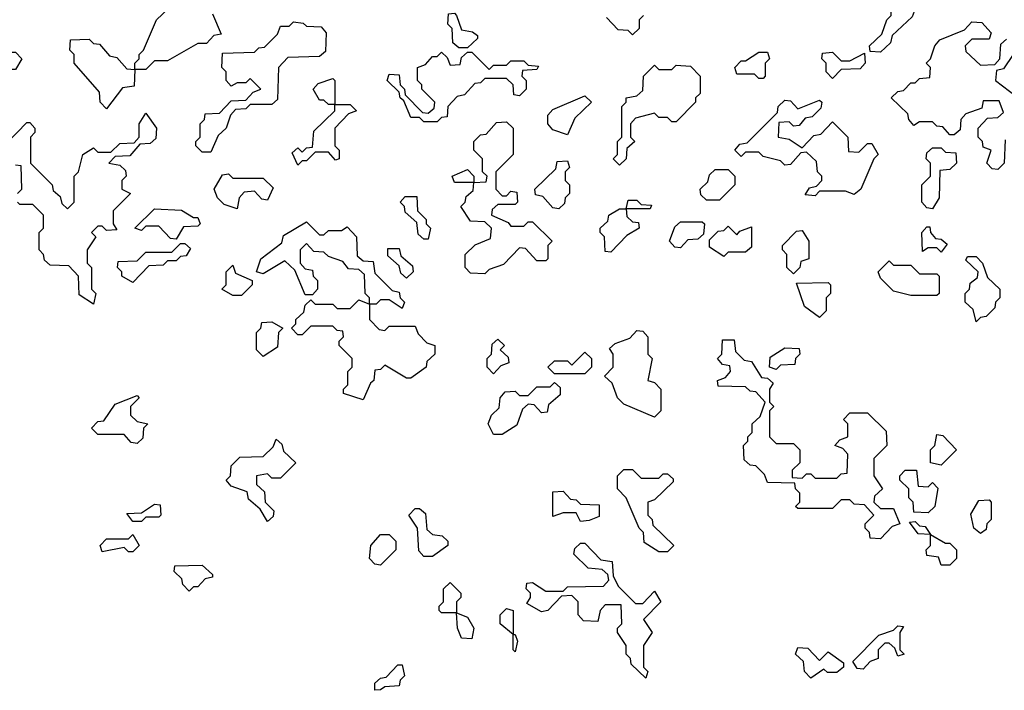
# Model space of a CAD drawing. Extents: x 2494118 to 2687960, y 757339 to 915227.
# Tile 97 of 256: x 2625795 to 2628060, y 759612 to 761155. Entities that reach past the tile are written whole.
import ezdxf

# ---------------------------------------------------------------- set-up
doc = ezdxf.new("R2010")
doc.units = 0

msp = doc.modelspace()

# ---------------------------------------------------------------- linework, layer by layer
at = {"layer": '0CON20XD'}
for points in [[(2627775, 761080), (2627751.7, 761081.7), (2627750, 761095), (2627778.3, 761121.7), (2627790, 761155), (2627800, 761165), (2627800, 761175), (2627790, 761185), (2627791.7, 761198.3), (2627825, 761230), (2627878.3, 761231.7), (2627898.3, 761251.7), (2627900, 761285), (2627908.3, 761288.3), (2627920, 761275), (2627920, 761245), (2627910, 761235), (2627908.3, 761211.7), (2627895, 761200), (2627861.7, 761198.3), (2627848.3, 761161.7), (2627801.7, 761118.3), (2627798.3, 761101.7), (2627775, 761080)], [(2625995, 760950), (2625980, 760965), (2625978.3, 760988.3), (2625920, 761055), (2625920, 761075), (2625910, 761085), (2625911.7, 761108.3), (2625955, 761110), (2625965, 761100), (2625978.3, 761098.3), (2626001.7, 761071.7), (2626018.3, 761068.3), (2626041.7, 761041.7), (2626060, 761040), (2626060, 761055), (2626070, 761065), (2626070, 761075), (2626080, 761085), (2626110, 761155), (2626138.3, 761181.7)], [(2626238.3, 761168.3), (2626258.3, 761121.7), (2626241.7, 761118.3), (2626225, 761100), (2626205, 761100), (2626135, 761060), (2626105, 761060), (2626085, 761040), (2626060, 761040), (2626058.3, 761001.7), (2626031.7, 760998.3), (2625995, 760950)], [(2626825, 761090), (2626805, 761090), (2626791.7, 761101.7), (2626790, 761135), (2626780, 761145), (2626781.7, 761168.3), (2626795, 761170), (2626800, 761165), (2626811.7, 761131.7), (2626837, 761127), (2626848.3, 761118.3), (2626848.3, 761111.7), (2626825, 761090)], [(2627205, 761120), (2627195, 761130), (2627171.7, 761131.7), (2627145, 761160)], [(2627230, 761165), (2627220, 761155), (2627220, 761135), (2627205, 761120)], [(2626235, 760850), (2626215, 760850), (2626200, 760865), (2626200, 760875), (2626210, 760885), (2626210, 760915), (2626220, 760925), (2626221.7, 760938.3), (2626255, 760940), (2626281.7, 760968.3), (2626315, 760970), (2626331.7, 760988.3), (2626350, 760995), (2626325, 761020), (2626315, 761010), (2626295, 761010), (2626281.7, 761001.7), (2626270, 761015), (2626270, 761035), (2626260, 761045), (2626261.7, 761078.3), (2626335, 761080), (2626345, 761090), (2626358.3, 761091.7), (2626388.3, 761121.7), (2626395, 761140), (2626415, 761140), (2626425, 761150), (2626447, 761147), (2626455, 761140), (2626488.3, 761138.3), (2626500, 761125), (2626498.3, 761081.7), (2626485, 761070), (2626411.7, 761068.3), (2626390, 761045), (2626388.3, 760971.7), (2626375, 760960), (2626325, 760960), (2626315, 760950), (2626291.7, 760948.3), (2626280, 760935), (2626270, 760905), (2626251.7, 760888.3), (2626235, 760850)], [(2628045, 760810), (2628031.7, 760811.7), (2628020, 760825), (2628030, 760855), (2628011.7, 760861.7), (2628010, 760875), (2628000, 760885), (2628000, 760905), (2628021.7, 760928.3), (2628045, 760930), (2628058.3, 760941.7), (2628048.3, 760968.3), (2628011.7, 760968.3), (2628008.3, 760951.7), (2627971.7, 760938.3), (2627960, 760925), (2627958.3, 760901.7), (2627945, 760890), (2627935, 760890), (2627918.3, 760908.3), (2627905, 760910), (2627895, 760920), (2627865, 760920), (2627851.7, 760911.7), (2627840, 760925), (2627838.3, 760938.3), (2627800, 760975), (2627815, 760990), (2627828.3, 760991.7), (2627845, 761010), (2627855, 761010), (2627865, 761020), (2627888.3, 761021.7), (2627890, 761045), (2627880, 761055), (2627890, 761065), (2627900, 761095), (2627911.7, 761108.3), (2627968.3, 761131.7), (2627985, 761150), (2628008.3, 761148.3), (2628030, 761125), (2628025, 761110), (2627985, 761110), (2627970, 761095), (2627971.7, 761081.7), (2628005, 761050), (2628038.3, 761051.7), (2628050, 761065), (2628051.7, 761098.3), (2628065, 761110)], [(2625695, 761030), (2625675, 761030), (2625650, 761055), (2625695, 761110), (2625705, 761110), (2625755, 761080), (2625785, 761080), (2625800, 761065), (2625785, 761040), (2625755, 761040), (2625738.3, 761068.3), (2625715, 761070), (2625700, 761055), (2625695, 761030)], [(2626755, 760920), (2626725, 760920), (2626715, 760930), (2626695, 760930), (2626678.3, 760968.3), (2626670, 760975), (2626668.3, 760988.3), (2626640, 761015), (2626645, 761030), (2626668.3, 761028.3), (2626670, 761005), (2626680, 760995), (2626681.7, 760981.7), (2626721.7, 760941.7), (2626735, 760940), (2626748.3, 760951.7), (2626750, 760965), (2626720, 760995), (2626720, 761005), (2626710, 761015), (2626710, 761045), (2626728.3, 761051.7), (2626745, 761070), (2626755, 761070), (2626765, 761080), (2626778.3, 761068.3), (2626785, 761050), (2626808.3, 761051.7), (2626811.7, 761068.3), (2626825, 761080), (2626835, 761080), (2626875, 761040), (2626885, 761050), (2626915, 761050), (2626925, 761060), (2626955, 761060), (2626965, 761050), (2626988.3, 761048.3), (2626985, 761040), (2626951.7, 761038.3), (2626950, 761025), (2626960, 761015), (2626960, 760995), (2626945, 760980), (2626931.7, 760981.7), (2626930, 761005), (2626915, 761020), (2626865, 761020), (2626855, 761010), (2626841.7, 761008.3), (2626818.3, 760981.7), (2626801.7, 760978.3), (2626780, 760955), (2626778.3, 760931.7), (2626765, 760930), (2626755, 760920)], [(2627505, 761020), (2627495, 761020), (2627485, 761030), (2627445, 761030), (2627440, 761045), (2627455, 761060), (2627465, 761060), (2627495, 761080), (2627515, 761080), (2627520, 761065), (2627510, 761055), (2627510, 761025), (2627505, 761020)], [(2627665, 761020), (2627650, 761035), (2627650, 761055), (2627640, 761065), (2627641.7, 761078.3), (2627665, 761080), (2627685, 761060), (2627705, 761060), (2627738.3, 761078.3), (2627740, 761055), (2627728.3, 761041.7), (2627685, 761040), (2627665, 761020)], [(2628080, 761075), (2628058.3, 761041.7), (2628041.7, 761038.3), (2628040, 761015), (2628088.3, 760978.3)], [(2627175, 760820), (2627160, 760835), (2627170, 760845), (2627170, 760875), (2627180, 760885), (2627180, 760955), (2627190, 760965), (2627190, 760975), (2627215, 760980), (2627228.3, 760991.7), (2627230, 761025), (2627255, 761050), (2627265, 761040), (2627295, 761040), (2627305, 761050), (2627338.3, 761048.3), (2627360, 761025), (2627360, 760985), (2627350, 760975), (2627350, 760965), (2627305, 760920), (2627295, 760920), (2627285, 760930), (2627265, 760930), (2627255, 760940), (2627211.7, 760928.3), (2627200, 760915), (2627200, 760885), (2627210, 760875), (2627191.7, 760858.3), (2627190, 760835), (2627175, 760820)], [(2626435, 760820), (2626421.7, 760848.3), (2626435, 760860), (2626445, 760850), (2626455, 760860), (2626468.3, 760861.7), (2626471.7, 760898.3), (2626520, 760945), (2626520, 760960), (2626505, 760960), (2626495, 760970), (2626485, 760970), (2626470, 760995), (2626481.7, 761008.3), (2626515, 761020), (2626520, 761015), (2626520, 760960), (2626555, 760960), (2626570, 760945), (2626551.7, 760938.3), (2626520, 760905), (2626520, 760865), (2626530, 760855), (2626530, 760835), (2626521.7, 760831.7), (2626505, 760850), (2626475, 760850), (2626455, 760830), (2626445, 760830), (2626435, 760820)], [(2627055, 760890), (2627021.7, 760901.7), (2627010, 760915), (2627010, 760935), (2627021.7, 760948.3), (2627095, 760980), (2627110, 760965), (2627071.7, 760928.3), (2627055, 760890)], [(2627625, 760750), (2627601.7, 760751.7), (2627611.7, 760768.3), (2627628.3, 760771.7), (2627640, 760785), (2627640, 760795), (2627630, 760805), (2627628.3, 760828.3), (2627605, 760850), (2627591.7, 760848.3), (2627568.3, 760821.7), (2627555, 760820), (2627545, 760830), (2627505, 760840), (2627495, 760850), (2627465, 760850), (2627455, 760840), (2627440, 760855), (2627451.7, 760868.3), (2627468.3, 760871.7), (2627538.3, 760941.7), (2627540, 760955), (2627555, 760970), (2627568.3, 760968.3), (2627585, 760950), (2627635, 760970), (2627640, 760965), (2627638.3, 760951.7), (2627618.3, 760931.7), (2627601.7, 760928.3), (2627588.3, 760911.7), (2627575, 760910), (2627565, 760920), (2627541.7, 760918.3), (2627540, 760885), (2627565, 760880), (2627595, 760860), (2627621.7, 760888.3), (2627638.3, 760891.7), (2627665, 760920), (2627700, 760885), (2627701.7, 760851.7), (2627725, 760850), (2627745, 760870), (2627755, 760870), (2627770, 760845), (2627760, 760835), (2627730, 760765), (2627715, 760752.5), (2627695, 760760), (2627635, 760760), (2627625, 760750)], [(2625765, 760870), (2625811.7, 760918.3), (2625818.3, 760918.3), (2625830, 760905), (2625830, 760895), (2625820, 760885), (2625820, 760825), (2625870, 760775), (2625871.7, 760761.7), (2625888.3, 760748.3), (2625891.7, 760731.7), (2625905, 760720), (2625920, 760735), (2625920, 760795), (2625930, 760805), (2625940, 760845), (2625965, 760860), (2625975, 760850), (2626005, 760850), (2626025, 760870), (2626058.3, 760871.7), (2626070, 760885), (2626070, 760915), (2626085, 760940), (2626110, 760905), (2626108.3, 760881.7), (2626095, 760870), (2626071.7, 760868.3), (2626048.3, 760841.7), (2626015, 760840), (2626000, 760825), (2626025, 760820), (2626038.3, 760808.3), (2626040, 760795), (2626030, 760785), (2626030, 760765), (2626050, 760755), (2626010, 760715), (2626010, 760685), (2626018.3, 760671.7), (2625995, 760670), (2625985, 760680), (2625975, 760680), (2625960, 760665), (2625970, 760655), (2625950, 760625), (2625950, 760595), (2625960, 760585), (2625960, 760535), (2625970, 760525), (2625965, 760500)], [(2626865, 760570), (2626831.7, 760571.7), (2626820, 760585), (2626820, 760615), (2626843, 760637), (2626878.3, 760651.7), (2626880, 760675), (2626865, 760690), (2626831.7, 760691.7), (2626810, 760725), (2626820, 760735), (2626821.7, 760748.3), (2626838.3, 760761.7), (2626840, 760780), (2626795, 760780), (2626790, 760795), (2626825, 760810), (2626840, 760795), (2626840, 760780), (2626868.3, 760781.7), (2626870, 760795), (2626860, 760805), (2626860, 760835), (2626840, 760855), (2626840, 760875), (2626855, 760890), (2626868.3, 760891.7), (2626891.7, 760918.3), (2626915, 760920), (2626930, 760905), (2626930, 760845), (2626890, 760805), (2626890, 760765), (2626905, 760750), (2626915, 760750), (2626925, 760760), (2626938.3, 760758.3), (2626940, 760735), (2626935, 760730), (2626895, 760730), (2626881.7, 760718.3), (2626880, 760705), (2626918.3, 760688.3), (2626925, 760680), (2626955, 760680), (2626965, 760690), (2626975, 760690), (2627020, 760645), (2627010, 760635), (2627010, 760605), (2627005, 760600), (2626985, 760600), (2626958.3, 760628.3), (2626945, 760630), (2626908.3, 760591.7), (2626875, 760580), (2626865, 760570)], [(2627895, 760720), (2627881.7, 760721.7), (2627870, 760735), (2627870, 760775), (2627890, 760795), (2627890, 760825), (2627880, 760835), (2627881.7, 760848.3), (2627895, 760860), (2627915, 760860), (2627925, 760850), (2627948.3, 760848.3), (2627950, 760825), (2627935, 760810), (2627911.7, 760808.3), (2627910, 760745), (2627895, 760720)], [(2628061.7, 760878.3), (2628060, 760825), (2628045, 760810)], [(2625790, 760755), (2625800, 760765), (2625798.3, 760818.3), (2625785, 760820)], [(2627035, 760720), (2627021.7, 760721.7), (2626998.3, 760748.3), (2626981.7, 760751.7), (2626980, 760765), (2627028.3, 760811.7), (2627031.7, 760828.3), (2627055, 760830), (2627060, 760815), (2627050, 760805), (2627050, 760785), (2627060, 760775), (2627060, 760755), (2627050, 760745), (2627048.3, 760731.7), (2627035, 760720)], [(2626295, 760720), (2626265, 760730), (2626250, 760745), (2626242.5, 760765), (2626261.7, 760798.3), (2626275, 760800), (2626285, 760790), (2626355, 760790), (2626378.3, 760768.3), (2626365, 760740), (2626351.7, 760741.7), (2626335, 760760), (2626311.7, 760758.3), (2626300, 760745), (2626295, 760720)], [(2627405, 760740), (2627375, 760740), (2627361.7, 760751.7), (2627360, 760765), (2627378.3, 760781.7), (2627381.7, 760798.3), (2627395, 760810), (2627425, 760810), (2627440, 760795), (2627440, 760775), (2627405, 760740)], [(2626735, 760650), (2626725, 760650), (2626711.7, 760661.7), (2626708.3, 760688.3), (2626681.7, 760711.7), (2626680, 760725), (2626670, 760735), (2626681.7, 760748.3), (2626708.3, 760748.3), (2626710, 760715), (2626730, 760695), (2626730, 760685), (2626740, 760675), (2626735, 760650)], [(2625965, 760500), (2625931.7, 760521.7), (2625930, 760565), (2625908.3, 760588.3), (2625865, 760590), (2625851.7, 760601.7), (2625850, 760615), (2625840, 760625), (2625840, 760665), (2625850, 760675), (2625850, 760705), (2625825, 760730), (2625795, 760730), (2625790, 760735)], [(2627155, 760620), (2627141.7, 760621.7), (2627140, 760655), (2627130, 760665), (2627130, 760675), (2627148.3, 760691.7), (2627150, 760705), (2627175, 760720), (2627190, 760720), (2627195, 760740), (2627215, 760740), (2627225, 760730), (2627248.3, 760728.3), (2627245, 760720), (2627190, 760720), (2627191.7, 760701.7), (2627205, 760690), (2627218.3, 760688.3), (2627220, 760675), (2627191.7, 760658.3), (2627155, 760620)], [(2626155, 760650), (2626141.7, 760651.7), (2626115, 760680), (2626085, 760680), (2626075, 760670), (2626060, 760675), (2626105, 760720), (2626167, 760717), (2626195, 760700), (2626205, 760700), (2626210, 760685), (2626205, 760680), (2626171.7, 760678.3), (2626155, 760650)], [(2626585, 760280), (2626540, 760295), (2626540, 760305), (2626550, 760315), (2626550, 760345), (2626560, 760355), (2626560, 760375), (2626530, 760405), (2626530, 760415), (2626540, 760425), (2626538.3, 760438.3), (2626525, 760440), (2626515, 760450), (2626465, 760450), (2626445, 760430), (2626435, 760430), (2626420, 760445), (2626430, 760455), (2626430, 760465), (2626448.3, 760481.7), (2626451.7, 760498.3), (2626465, 760510), (2626475, 760500), (2626515, 760500), (2626525, 760490), (2626555, 760490), (2626575, 760510), (2626600, 760500), (2626600, 760515), (2626590, 760525), (2626588.3, 760568.3), (2626575, 760580), (2626551.7, 760581.7), (2626538.3, 760598.3), (2626505, 760610), (2626495, 760620), (2626471.7, 760621.7), (2626455, 760640), (2626440, 760625), (2626440, 760595), (2626451.7, 760581.7), (2626468.3, 760578.3), (2626470, 760565), (2626480, 760555), (2626480, 760535), (2626468.3, 760521.7), (2626451.7, 760521.7), (2626428.3, 760578.3), (2626405, 760600), (2626355, 760570), (2626340, 760575), (2626350, 760605), (2626398.3, 760641.7), (2626401.7, 760658.3), (2626455, 760690), (2626485, 760660), (2626495, 760660), (2626505, 760670), (2626535, 760670), (2626548.3, 760678.3), (2626570, 760655), (2626571.7, 760611.7), (2626585, 760600), (2626608.3, 760598.3), (2626611.7, 760571.7), (2626651.7, 760531.7), (2626668.3, 760528.3), (2626670, 760515), (2626680, 760505), (2626675, 760490), (2626645, 760510), (2626625, 760510), (2626615, 760500), (2626600, 760500), (2626600, 760465), (2626621.7, 760441.7), (2626635, 760440), (2626645, 760450), (2626705, 760450), (2626711.7, 760431.7), (2626731.7, 760411.7), (2626750, 760405), (2626750, 760385), (2626731.7, 760368.3), (2626730, 760355), (2626695, 760330), (2626685, 760330), (2626635, 760360), (2626625, 760350), (2626611.7, 760348.3), (2626610, 760325), (2626601.7, 760318.3), (2626585, 760280)], [(2627315, 760630), (2627301.7, 760631.7), (2627290, 760645), (2627301.7, 760678.3), (2627315, 760690), (2627365, 760690), (2627370, 760685), (2627368.3, 760661.7), (2627355, 760650), (2627331.7, 760648.3), (2627315, 760630)], [(2627415, 760610), (2627381.7, 760631.7), (2627381.7, 760648.3), (2627401.7, 760668.3), (2627415, 760670), (2627425, 760680), (2627445, 760660), (2627451.7, 760668.3), (2627478.3, 760678.3), (2627478.3, 760631.7), (2627465, 760620), (2627425, 760620), (2627415, 760610)], [(2627915, 760620), (2627905, 760630), (2627885, 760630), (2627871.7, 760621.7), (2627870, 760665), (2627881.7, 760678.3), (2627888.3, 760678.3), (2627890, 760665), (2627901.7, 760651.7), (2627915, 760650), (2627928.3, 760638.3), (2627915, 760620)], [(2627575, 760570), (2627560, 760585), (2627560, 760615), (2627550, 760625), (2627550, 760635), (2627581.7, 760668.3), (2627595, 760670), (2627610, 760645), (2627610, 760605), (2627591.7, 760598.3), (2627590, 760585), (2627575, 760570)], [(2626055, 760550), (2626030, 760565), (2626030, 760575), (2626020, 760585), (2626021.7, 760598.3), (2626065, 760600), (2626085, 760620), (2626145, 760620), (2626165, 760640), (2626175, 760640), (2626188.3, 760628.3), (2626178.3, 760611.7), (2626165, 760610), (2626155, 760600), (2626135, 760600), (2626125, 760590), (2626091.7, 760588.3), (2626055, 760550)], [(2626685, 760560), (2626671.7, 760571.7), (2626668.3, 760588.3), (2626641.7, 760611.7), (2626641.7, 760628.3), (2626668.3, 760628.3), (2626671.7, 760611.7), (2626698.3, 760588.3), (2626700, 760575), (2626685, 760560)], [(2627995, 760460), (2627988.3, 760488.3), (2627970, 760505), (2627970, 760525), (2627980, 760535), (2627981.7, 760548.3), (2627998.3, 760561.7), (2628000, 760575), (2627971.7, 760601.7), (2627975, 760610), (2627995, 760610), (2628010, 760595), (2628021.7, 760561.7), (2628050, 760535), (2628050, 760515), (2628040, 760505), (2628038.3, 760491.7), (2628018.3, 760471.7), (2628005, 760470), (2627995, 760460)], [(2626305, 760520), (2626285, 760520), (2626260, 760535), (2626270, 760545), (2626270, 760575), (2626285, 760590), (2626291.7, 760571.7), (2626330, 760555), (2626330, 760545), (2626305, 760520)], [(2627905, 760520), (2627845, 760520), (2627805, 760530), (2627775, 760560), (2627770, 760575), (2627795, 760600), (2627805, 760590), (2627845, 760590), (2627865, 760570), (2627905, 760570), (2627910, 760565), (2627910, 760525), (2627905, 760520)], [(2627635, 760470), (2627600, 760495), (2627581.7, 760548.3), (2627655, 760550), (2627660, 760545), (2627660, 760525), (2627650, 760515), (2627650, 760485), (2627635, 760470)], [(2626355, 760380), (2626340, 760395), (2626340, 760435), (2626350, 760445), (2626351.7, 760458.3), (2626375, 760460), (2626400, 760445), (2626390, 760435), (2626388.3, 760401.7), (2626355, 760380)], [(2627255, 760240), (2627185, 760270), (2627170, 760285), (2627158.3, 760318.3), (2627140, 760335), (2627160, 760355), (2627160, 760385), (2627151.7, 760398.3), (2627165, 760410), (2627198.3, 760421.7), (2627215, 760440), (2627228.3, 760438.3), (2627240, 760425), (2627240, 760385), (2627250, 760375), (2627240, 760325), (2627255, 760320), (2627270, 760305), (2627270, 760255), (2627255, 760240)], [(2626885, 760340), (2626870, 760355), (2626870, 760375), (2626880, 760385), (2626881.7, 760408.3), (2626895, 760420), (2626910, 760405), (2626900, 760395), (2626918.3, 760378.3), (2626920, 760365), (2626901.7, 760358.3), (2626885, 760340)], [(2627775, 759960), (2627751.7, 759961.7), (2627750, 759975), (2627740, 759985), (2627740, 759995), (2627760, 760015), (2627738.3, 760038.3), (2627715, 760040), (2627705, 760050), (2627685, 760050), (2627665, 760030), (2627585, 760030), (2627580, 760035), (2627590, 760045), (2627590, 760065), (2627580, 760075), (2627578.3, 760088.3), (2627515, 760090), (2627508.3, 760108.3), (2627488.3, 760128.3), (2627475, 760130), (2627461.7, 760141.7), (2627460, 760175), (2627470, 760185), (2627470, 760195), (2627480, 760205), (2627480, 760225), (2627498.3, 760241.7), (2627510, 760275), (2627488.3, 760298.3), (2627475, 760300), (2627465, 760310), (2627401.7, 760311.7), (2627400, 760325), (2627418.3, 760331.7), (2627430, 760345), (2627428.3, 760358.3), (2627411.7, 760361.7), (2627400, 760375), (2627410, 760385), (2627411.7, 760418.3), (2627438.3, 760418.3), (2627441.7, 760391.7), (2627461.7, 760371.7), (2627478.3, 760368.3), (2627501.7, 760331.7), (2627515, 760330), (2627528.3, 760318.3), (2627520, 760305), (2627520, 760275), (2627530, 760265), (2627520, 760255), (2627520, 760195), (2627535, 760180), (2627575, 760180), (2627590, 760165), (2627590, 760135), (2627571.7, 760118.3), (2627571.7, 760101.7), (2627595, 760100), (2627605, 760110), (2627615, 760110), (2627625, 760100), (2627675, 760100), (2627685, 760110), (2627698.3, 760111.7), (2627700, 760155), (2627688.3, 760168.3), (2627670, 760175), (2627681.7, 760188.3), (2627700, 760195), (2627700, 760225), (2627690, 760235), (2627705, 760250), (2627745, 760250), (2627788.3, 760208.3), (2627790, 760175), (2627760, 760145), (2627760, 760105), (2627780, 760075), (2627761.7, 760058.3), (2627760, 760045), (2627775, 760030), (2627805, 760030), (2627820, 759995), (2627801.7, 759988.3), (2627775, 759960)], [(2627095, 760340), (2627025, 760340), (2627010, 760355), (2627025, 760370), (2627055, 760370), (2627065, 760360), (2627095, 760390), (2627110, 760375), (2627110, 760355), (2627095, 760340)], [(2627535, 760350), (2627520, 760355), (2627521.7, 760378.3), (2627555, 760400), (2627588.3, 760398.3), (2627590, 760385), (2627580, 760375), (2627578.3, 760361.7), (2627545, 760360), (2627535, 760350)], [(2626905, 760200), (2626885, 760200), (2626872.5, 760225), (2626880, 760245), (2626898.3, 760261.7), (2626900, 760285), (2626911.7, 760298.3), (2626935, 760300), (2626945, 760290), (2626965, 760290), (2626985, 760310), (2627015, 760310), (2627025, 760320), (2627038.3, 760308.3), (2627038.3, 760291.7), (2627011.7, 760268.3), (2627008.3, 760251.7), (2626995, 760250), (2626978.3, 760268.3), (2626965, 760270), (2626951.7, 760258.3), (2626938.3, 760221.7), (2626905, 760200)], [(2626065, 760180), (2626051.7, 760181.7), (2626035, 760200), (2625975, 760200), (2625960, 760215), (2625975, 760230), (2625988.3, 760231.7), (2626015, 760270), (2626065, 760290), (2626070, 760285), (2626050, 760265), (2626050, 760245), (2626065, 760230), (2626090, 760225), (2626080, 760215), (2626078.3, 760191.7), (2626065, 760180)], [(2626365, 760000), (2626348.3, 760028.3), (2626321.7, 760051.7), (2626318.3, 760068.3), (2626281.7, 760081.7), (2626270, 760095), (2626280, 760105), (2626281.7, 760128.3), (2626301.7, 760148.3), (2626355, 760150), (2626378.3, 760171.7), (2626385, 760190), (2626398.3, 760178.3), (2626401.7, 760161.7), (2626430, 760135), (2626395, 760100), (2626375, 760100), (2626365, 760110), (2626340, 760105), (2626340, 760085), (2626358.3, 760068.3), (2626360, 760045), (2626380, 760025), (2626378.3, 760011.7), (2626365, 760000)], [(2627915, 760130), (2627890, 760135), (2627890, 760165), (2627900, 760175), (2627905, 760200), (2627918.3, 760198.3), (2627950, 760165), (2627915, 760130)], [(2627285, 759930), (2627265, 759930), (2627231.7, 759951.7), (2627230, 759975), (2627220, 759985), (2627190, 760055), (2627170, 760075), (2627170, 760105), (2627185, 760120), (2627205, 760120), (2627225, 760100), (2627265, 760100), (2627275, 760110), (2627285, 760110), (2627298.3, 760098.3), (2627298.3, 760091.7), (2627255, 760050), (2627240, 760045), (2627240, 760015), (2627250, 760005), (2627251.7, 759991.7), (2627300, 759945), (2627285, 759930)], [(2627885, 760020), (2627851.7, 760021.7), (2627850, 760045), (2627840, 760055), (2627840, 760075), (2627820, 760095), (2627820, 760105), (2627831.7, 760118.3), (2627858.3, 760118.3), (2627861.7, 760081.7), (2627885, 760080), (2627895, 760090), (2627907, 760077), (2627900, 760035), (2627885, 760020)], [(2627085, 760000), (2627075, 760020), (2627045, 760020), (2627021.7, 760011.7), (2627021.7, 760068.3), (2627045, 760070), (2627061.7, 760051.7), (2627075, 760050), (2627085, 760040), (2627128.3, 760038.3), (2627128.3, 760011.7), (2627105, 760002.5), (2627085, 760000)], [(2628005, 759972.5), (2627990, 759985), (2627983, 760017), (2628001.7, 760048.3), (2628025, 760050), (2628030, 760045), (2628030, 760005), (2628020, 759995), (2628018.3, 759981.7), (2628005, 759972.5)], [(2626075, 760000), (2626055, 760000), (2626041.7, 760018.3), (2626075, 760020), (2626105, 760040), (2626118.3, 760038.3), (2626120, 760015), (2626115, 760010), (2626085, 760010), (2626075, 760000)], [(2626745, 759920), (2626725, 759920), (2626713, 759933), (2626710, 759985), (2626690, 760015), (2626705, 760030), (2626715, 760030), (2626728.3, 760018.3), (2626731.7, 759981.7), (2626745, 759970), (2626767, 759967), (2626780, 759955), (2626780, 759945), (2626745, 759920)], [(2627935, 759900), (2627915, 759900), (2627908.3, 759918.3), (2627881.7, 759921.7), (2627880, 759935), (2627890, 759945), (2627890, 759970), (2627861.7, 759971.7), (2627841.7, 759998.3), (2627855, 760000), (2627865, 759990), (2627878.3, 759988.3), (2627890, 759970), (2627925, 759950), (2627935, 759950), (2627950, 759935), (2627950, 759915), (2627935, 759900)], [(2626055, 759930), (2626045, 759930), (2626035, 759940), (2625985, 759930), (2625980, 759945), (2625995, 759960), (2626045, 759960), (2626055, 759970), (2626070, 759945), (2626055, 759930)], [(2626625, 759900), (2626611.7, 759901.7), (2626600, 759915), (2626602.5, 759945), (2626625, 759970), (2626645, 759970), (2626660, 759955), (2626660, 759935), (2626625, 759900)], [(2627235, 759640), (2627201.7, 759671.7), (2627200, 759685), (2627190, 759695), (2627190, 759715), (2627170, 759745), (2627170, 759755), (2627180, 759765), (2627178.3, 759808.3), (2627141.7, 759808.3), (2627130, 759795), (2627125, 759770), (2627091.7, 759771.7), (2627080, 759785), (2627080, 759815), (2627065, 759830), (2627041.7, 759828.3), (2627010, 759795), (2626995, 759792.5), (2626961.7, 759811.7), (2626970, 759825), (2626970, 759835), (2626960, 759845), (2626961.7, 759858.3), (2626975, 759860), (2627005, 759840), (2627045, 759840), (2627055, 759850), (2627138.3, 759851.7), (2627150, 759865), (2627148.3, 759878.3), (2627135, 759890), (2627103, 759893), (2627070, 759925), (2627071.7, 759938.3), (2627085, 759950), (2627095, 759950), (2627131.7, 759911.7), (2627158.3, 759908.3), (2627160, 759875), (2627171.7, 759851.7), (2627211.7, 759811.7), (2627228.3, 759811.7), (2627255, 759840), (2627270, 759815), (2627230, 759775), (2627250, 759745), (2627230, 759715), (2627230, 759665), (2627240, 759655), (2627235, 759640)], [(2626185, 759840), (2626170, 759855), (2626168.3, 759868.3), (2626150, 759885), (2626151.7, 759898.3), (2626215, 759900), (2626238.3, 759878.3), (2626238.3, 759871.7), (2626221.7, 759868.3), (2626205, 759850), (2626195, 759850), (2626185, 759840)], [(2626835, 759730), (2626811.7, 759731.7), (2626802.5, 759755), (2626800, 759790), (2626765, 759790), (2626760, 759795), (2626760, 759805), (2626770, 759815), (2626770, 759845), (2626785, 759860), (2626810, 759835), (2626810, 759825), (2626800, 759815), (2626800, 759790), (2626825, 759780), (2626840, 759755), (2626835, 759730)], [(2626935, 759700), (2626930, 759705), (2626930, 759740), (2626900, 759765), (2626900, 759785), (2626915, 759800), (2626930, 759795), (2626930, 759740), (2626935, 759740), (2626940, 759725), (2626935, 759700)], [(2627735, 759660), (2627721.7, 759661.7), (2627711.7, 759678.3), (2627771.7, 759738.3), (2627805, 759750), (2627815, 759760), (2627828.3, 759758.3), (2627820, 759745), (2627820, 759705), (2627830, 759695), (2627815, 759690), (2627808.3, 759708.3), (2627795, 759720), (2627785, 759720), (2627770, 759705), (2627770, 759685), (2627751.7, 759678.3), (2627735, 759660)], [(2627615, 759640), (2627600, 759655), (2627598.3, 759678.3), (2627580, 759695), (2627585, 759710), (2627608.3, 759708.3), (2627635, 759680), (2627655, 759700), (2627690, 759675), (2627690, 759665), (2627675, 759652.5), (2627653, 759653), (2627645, 759660), (2627615, 759640)], [(2626611.7, 759611.7), (2626611.7, 759628.3), (2626625, 759640), (2626638.3, 759641.7), (2626665, 759670), (2626675, 759670), (2626680, 759645), (2626670, 759635), (2626668.3, 759621.7), (2626635, 759620), (2626625, 759612.5), (2626611.7, 759611.7)]]:
    msp.add_lwpolyline(points, dxfattribs=at)

doc.saveas('drawing.dxf')
